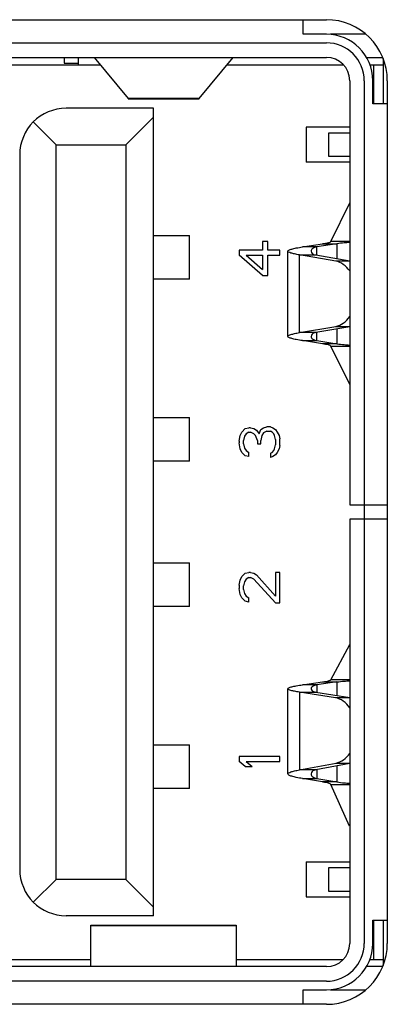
# Model space of a CAD drawing. Header units: millimetres. Extents: x 0 to 2731, y -3524 to -2222.
# Tile 5 of 221: x 119 to 124, y -3304 to -3291. Entities that reach past the tile are written whole.
import ezdxf

# ---------------------------------------------------------------- set-up
doc = ezdxf.new("R2010")
doc.units = ezdxf.units.MM
doc.header["$LTSCALE"] = 46.255
doc.layers.add('00_COMPONENTS', color=7, linetype='CONTINUOUS')

msp = doc.modelspace()

# ---------------------------------------------------------------- linework, layer by layer
at = {"layer": '00_COMPONENTS', "color": 4}
for p, q in [((110.139, -3290.702), (123.119, -3290.702)), ((110.139, -3291.02), (123.119, -3291.02)), ((123.639, -3291.54), (123.639, -3303.4)), ((123.957, -3291.54), (123.957, -3303.4)), ((121.368, -3291.786), (120.39, -3291.786)), ((122.989, -3293.825), (122.789, -3293.825)), ((122.989, -3293.935), (122.989, -3293.825)), ((123.063, -3293.782), (123.263, -3293.782)), ((123.439, -3293.75), (123.181, -3293.75)), ((123.263, -3293.782), (123.263, -3293.985)), ((122.747, -3293.935), (122.972, -3293.935)), ((122.747, -3295.004), (122.747, -3293.935)), ((123.439, -3294.021), (123.248, -3294.021)), ((123.248, -3294.918), (123.439, -3294.918)), ((122.972, -3295.004), (122.747, -3295.004)), ((122.989, -3295.114), (122.989, -3295.004)), ((123.263, -3294.954), (123.263, -3295.157)), ((122.789, -3295.114), (122.989, -3295.114)), ((123.263, -3295.157), (123.063, -3295.157)), ((123.181, -3295.189), (123.439, -3295.189)), ((123.439, -3299.777), (123.181, -3299.777)), ((122.989, -3299.846), (122.789, -3299.846)), ((122.989, -3299.846), (122.989, -3299.946)), ((123.063, -3299.806), (123.263, -3299.806)), ((123.063, -3299.806), (123.263, -3299.806)), ((123.263, -3299.806), (123.263, -3299.992)), ((122.747, -3299.946), (122.972, -3299.946)), ((122.747, -3299.946), (122.747, -3301.015)), ((123.439, -3300.025), (123.245, -3300.025)), ((122.972, -3301.015), (122.747, -3301.015)), ((122.989, -3301.015), (122.989, -3301.134)), ((123.251, -3300.921), (123.439, -3300.921)), ((123.263, -3300.961), (123.263, -3301.181)), ((122.789, -3301.134), (122.989, -3301.134)), ((123.263, -3301.181), (123.063, -3301.181)), ((123.263, -3301.181), (123.063, -3301.181)), ((123.181, -3301.216), (123.439, -3301.216)), ((119.879, -3303.153), (121.879, -3303.153)), ((123.119, -3303.92), (110.139, -3303.92)), ((123.119, -3304.238), (110.139, -3304.238))]:
    msp.add_line(p, q, dxfattribs=at)
at = {"layer": '00_COMPONENTS', "color": 7}
for p, q in [((122.799, -3290.902), (122.799, -3290.702)), ((123.119, -3290.902), (122.799, -3290.902)), ((123.662, -3290.902), (123.174, -3290.902)), ((110.139, -3291.22), (123.119, -3291.22)), ((119.509, -3291.22), (119.509, -3291.3)), ((119.709, -3291.32), (119.709, -3291.22)), ((119.924, -3291.221), (120.39, -3291.786)), ((121.368, -3291.786), (121.834, -3291.221)), ((123.671, -3291.22), (123.893, -3291.22)), ((123.899, -3291.233), (123.899, -3291.86)), ((113.27, -3291.32), (120.005, -3291.32)), ((119.509, -3291.3), (119.709, -3291.3)), ((121.753, -3291.32), (123.351, -3291.32)), ((123.718, -3291.32), (123.899, -3291.32)), ((123.769, -3291.32), (123.769, -3291.86)), ((123.439, -3291.54), (123.439, -3297.37)), ((123.757, -3291.86), (123.757, -3291.54)), ((120.395, -3291.79), (121.363, -3291.79)), ((120.739, -3291.92), (119.539, -3291.92)), ((120.739, -3303.02), (120.739, -3291.92)), ((123.957, -3291.86), (123.757, -3291.86)), ((120.739, -3292.04), (120.359, -3292.42)), ((119.086, -3292.107), (119.399, -3292.42)), ((123.439, -3292.18), (122.839, -3292.18)), ((122.839, -3292.18), (122.839, -3292.66)), ((123.439, -3292.26), (123.149, -3292.26)), ((123.149, -3292.26), (123.149, -3292.578)), ((119.399, -3292.42), (120.359, -3292.42)), ((119.399, -3302.52), (119.399, -3292.42)), ((120.359, -3292.42), (120.359, -3302.52)), ((118.899, -3292.56), (118.899, -3302.38)), ((123.149, -3292.578), (123.439, -3292.578)), ((123.439, -3292.66), (122.839, -3292.66)), ((123.181, -3293.75), (123.439, -3293.22)), ((120.739, -3293.67), (121.234, -3293.67)), ((121.234, -3294.27), (121.234, -3293.67)), ((122.312, -3293.753), (122.241, -3293.753)), ((122.241, -3293.753), (122.241, -3293.87)), ((122.312, -3293.87), (122.312, -3293.753)), ((122.789, -3293.825), (123.063, -3293.782)), ((123.263, -3293.782), (122.989, -3293.825)), ((122.241, -3293.87), (121.919, -3293.87)), ((121.919, -3293.87), (121.919, -3293.94)), ((122.241, -3294.22), (121.919, -3293.94)), ((122.014, -3293.94), (122.241, -3293.94)), ((122.014, -3293.94), (122.241, -3294.138)), ((122.241, -3293.94), (122.241, -3294.138)), ((122.479, -3293.87), (122.312, -3293.87)), ((122.312, -3293.94), (122.479, -3293.94)), ((122.312, -3294.22), (122.312, -3293.94)), ((122.479, -3293.94), (122.479, -3293.87)), ((122.589, -3295.056), (122.589, -3293.884)), ((123.248, -3294.021), (122.747, -3293.935)), ((122.972, -3293.935), (123.439, -3294.016)), ((122.241, -3294.22), (122.312, -3294.22)), ((121.234, -3294.27), (120.739, -3294.27)), ((122.747, -3295.004), (123.248, -3294.918)), ((123.439, -3294.924), (122.972, -3295.004)), ((123.063, -3295.157), (122.789, -3295.114)), ((122.989, -3295.114), (123.263, -3295.157)), ((123.439, -3295.719), (123.181, -3295.189)), ((120.739, -3296.17), (121.234, -3296.17)), ((121.234, -3296.77), (121.234, -3296.17)), ((121.919, -3296.498), (121.931, -3296.416)), ((121.931, -3296.416), (121.955, -3296.37)), ((121.955, -3296.37), (122.002, -3296.323)), ((122.014, -3296.393), (121.99, -3296.428)), ((122.002, -3296.323), (122.05, -3296.311)), ((122.05, -3296.37), (122.014, -3296.393)), ((122.074, -3296.311), (122.05, -3296.311)), ((122.05, -3296.37), (122.074, -3296.37)), ((122.074, -3296.311), (122.122, -3296.323)), ((122.122, -3296.393), (122.074, -3296.37)), ((122.122, -3296.323), (122.157, -3296.346)), ((122.145, -3296.416), (122.122, -3296.393)), ((122.169, -3296.486), (122.145, -3296.416)), ((122.157, -3296.346), (122.193, -3296.393)), ((122.193, -3296.393), (122.217, -3296.335)), ((122.217, -3296.335), (122.253, -3296.311)), ((122.229, -3296.416), (122.217, -3296.486)), ((122.253, -3296.381), (122.229, -3296.416)), ((122.253, -3296.311), (122.3, -3296.3)), ((122.3, -3296.358), (122.253, -3296.381)), ((122.348, -3296.3), (122.3, -3296.3)), ((122.3, -3296.358), (122.348, -3296.358)), ((122.348, -3296.3), (122.384, -3296.311)), ((122.372, -3296.37), (122.348, -3296.358)), ((122.396, -3296.393), (122.372, -3296.37)), ((122.384, -3296.311), (122.419, -3296.335)), ((122.407, -3296.416), (122.396, -3296.393)), ((122.419, -3296.475), (122.407, -3296.416)), ((122.419, -3296.335), (122.443, -3296.37)), ((122.443, -3296.37), (122.467, -3296.416)), ((122.467, -3296.416), (122.479, -3296.463)), ((121.919, -3296.498), (121.919, -3296.521)), ((121.931, -3296.603), (121.919, -3296.521)), ((121.99, -3296.428), (121.979, -3296.486)), ((121.979, -3296.533), (121.979, -3296.486)), ((121.979, -3296.533), (121.99, -3296.591)), ((122.169, -3296.486), (122.169, -3296.533)), ((122.169, -3296.533), (122.217, -3296.533)), ((122.217, -3296.533), (122.217, -3296.486)), ((122.407, -3296.603), (122.419, -3296.545)), ((122.419, -3296.475), (122.419, -3296.545)), ((122.479, -3296.556), (122.467, -3296.603)), ((122.479, -3296.556), (122.479, -3296.463)), ((121.955, -3296.65), (121.931, -3296.603)), ((122.002, -3296.696), (121.955, -3296.65)), ((121.99, -3296.591), (122.014, -3296.626)), ((122.014, -3296.626), (122.05, -3296.65)), ((122.05, -3296.708), (122.05, -3296.65)), ((122.348, -3296.661), (122.372, -3296.65)), ((122.348, -3296.661), (122.348, -3296.72)), ((122.372, -3296.65), (122.396, -3296.626)), ((122.419, -3296.685), (122.384, -3296.708)), ((122.396, -3296.626), (122.407, -3296.603)), ((122.443, -3296.65), (122.419, -3296.685)), ((122.467, -3296.603), (122.443, -3296.65)), ((121.234, -3296.77), (120.739, -3296.77)), ((122.05, -3296.708), (122.002, -3296.696)), ((122.384, -3296.708), (122.348, -3296.72)), ((123.439, -3297.37), (123.957, -3297.37)), ((123.957, -3297.57), (123.439, -3297.57)), ((123.439, -3297.57), (123.439, -3303.4)), ((120.739, -3298.17), (121.234, -3298.17)), ((121.234, -3298.77), (121.234, -3298.17)), ((121.955, -3298.358), (122.002, -3298.311)), ((122.002, -3298.311), (122.05, -3298.3)), ((122.074, -3298.3), (122.05, -3298.3)), ((122.074, -3298.3), (122.122, -3298.311)), ((122.122, -3298.311), (122.157, -3298.335)), ((122.479, -3298.3), (122.419, -3298.3)), ((122.419, -3298.3), (122.419, -3298.626)), ((122.479, -3298.72), (122.479, -3298.3)), ((121.919, -3298.475), (121.931, -3298.405)), ((121.931, -3298.405), (121.955, -3298.358)), ((121.99, -3298.428), (121.979, -3298.486)), ((122.014, -3298.393), (121.99, -3298.428)), ((122.05, -3298.37), (122.014, -3298.393)), ((122.05, -3298.37), (122.074, -3298.37)), ((122.122, -3298.393), (122.074, -3298.37)), ((122.419, -3298.72), (122.122, -3298.393)), ((122.157, -3298.335), (122.419, -3298.626)), ((121.919, -3298.475), (121.919, -3298.521)), ((121.931, -3298.603), (121.919, -3298.521)), ((121.979, -3298.533), (121.979, -3298.486)), ((121.979, -3298.533), (121.99, -3298.591)), ((121.955, -3298.65), (121.931, -3298.603)), ((122.002, -3298.696), (121.955, -3298.65)), ((121.99, -3298.591), (122.014, -3298.626)), ((122.05, -3298.708), (122.002, -3298.696)), ((122.014, -3298.626), (122.05, -3298.65)), ((122.05, -3298.708), (122.05, -3298.65)), ((122.419, -3298.72), (122.479, -3298.72)), ((121.234, -3298.77), (120.739, -3298.77)), ((123.181, -3299.777), (123.439, -3299.29)), ((122.589, -3301.071), (122.589, -3299.899)), ((122.789, -3299.846), (123.063, -3299.806)), ((123.263, -3299.806), (122.989, -3299.846)), ((123.245, -3300.025), (122.747, -3299.946)), ((122.972, -3299.946), (123.439, -3300.02)), ((120.739, -3300.67), (121.234, -3300.67)), ((121.234, -3301.27), (121.234, -3300.67)), ((122.479, -3300.83), (121.919, -3300.83)), ((121.919, -3300.83), (121.919, -3300.9)), ((122.479, -3300.9), (122.479, -3300.83)), ((122.002, -3300.97), (121.919, -3300.9)), ((122.002, -3300.97), (122.098, -3300.97)), ((122.014, -3300.9), (122.479, -3300.9)), ((122.014, -3300.9), (122.098, -3300.97)), ((122.747, -3301.015), (123.251, -3300.921)), ((123.439, -3300.928), (122.972, -3301.015)), ((123.063, -3301.181), (122.789, -3301.134)), ((122.989, -3301.134), (123.263, -3301.181)), ((121.234, -3301.27), (120.739, -3301.27)), ((123.438, -3301.788), (123.181, -3301.216)), ((122.839, -3302.28), (123.439, -3302.28)), ((122.839, -3302.28), (122.839, -3302.76)), ((123.439, -3302.362), (123.149, -3302.362)), ((123.149, -3302.362), (123.149, -3302.68)), ((119.399, -3302.52), (119.086, -3302.832)), ((120.359, -3302.52), (119.399, -3302.52)), ((120.359, -3302.52), (120.739, -3302.9)), ((122.839, -3302.76), (123.439, -3302.76)), ((123.149, -3302.68), (123.439, -3302.68)), ((120.739, -3303.02), (119.539, -3303.02)), ((119.879, -3303.15), (121.879, -3303.15)), ((119.879, -3303.718), (119.879, -3303.15)), ((121.879, -3303.15), (121.879, -3303.718)), ((123.757, -3303.08), (123.957, -3303.08)), ((123.757, -3303.4), (123.757, -3303.08)), ((123.769, -3303.08), (123.769, -3303.62)), ((123.899, -3303.08), (123.899, -3303.706)), ((123.119, -3303.72), (110.139, -3303.72)), ((113.27, -3303.62), (119.879, -3303.62)), ((121.879, -3303.62), (123.351, -3303.62)), ((123.893, -3303.72), (123.671, -3303.72)), ((123.718, -3303.62), (123.899, -3303.62)), ((122.799, -3304.038), (123.119, -3304.038)), ((122.799, -3304.238), (122.799, -3304.038)), ((123.174, -3304.038), (123.662, -3304.038))]:
    msp.add_line(p, q, dxfattribs=at)
at = {"layer": '00_COMPONENTS', "color": 4}
for centre, radius, start, end in [((123.119, -3291.54), 0.838, 0, 90), ((123.119, -3291.54), 0.52, 0, 90), ((123.119, -3303.4), 0.838, 270, 0), ((123.119, -3303.4), 0.52, 270, 0)]:
    msp.add_arc(centre, radius, start, end, dxfattribs=at)
at = {"layer": '00_COMPONENTS', "color": 7}
for centre, radius, start, end in [((123.119, -3291.54), 0.638, 0, 90), ((123.119, -3291.54), 0.32, 0, 90), ((119.539, -3292.56), 0.64, 90, 180), ((119.539, -3302.38), 0.64, 180, 270), ((123.119, -3303.4), 0.638, 270, 0), ((123.119, -3303.4), 0.32, 270, 0)]:
    msp.add_arc(centre, radius, start, end, dxfattribs=at)
for points, knots in [([(120.39, -3291.786), (120.39, -3291.787), (120.392, -3291.788), (120.394, -3291.79), (120.395, -3291.79)], [0, 0, 0, 0, 0.306571, 1, 1, 1, 1]), ([(121.363, -3291.79), (121.364, -3291.79), (121.366, -3291.788), (121.368, -3291.787), (121.368, -3291.786)], [0, 0, 0, 0, 0.693429, 1, 1, 1, 1]), ([(122.589, -3293.884), (122.589, -3293.877), (122.61, -3293.863), (122.648, -3293.852), (122.712, -3293.838), (122.761, -3293.83), (122.789, -3293.825)], [0, 0, 0, 0, 0.093222, 0.290705, 0.597163, 1, 1, 1, 1]), ([(122.989, -3293.825), (122.977, -3293.827), (122.955, -3293.833), (122.924, -3293.849), (122.907, -3293.871), (122.907, -3293.885)], [0, 0, 0, 0, 0.340971, 0.616301, 1, 1, 1, 1]), ([(123.063, -3293.782), (123.078, -3293.78), (123.106, -3293.775), (123.142, -3293.768), (123.166, -3293.76), (123.179, -3293.754), (123.181, -3293.75)], [0, 0, 0, 0, 0.385239, 0.686158, 0.89082, 1, 1, 1, 1]), ([(123.439, -3293.765), (123.414, -3293.767), (123.355, -3293.771), (123.296, -3293.777), (123.263, -3293.782)], [0, 0, 0, 0, 0.426848, 1, 1, 1, 1]), ([(122.747, -3293.935), (122.725, -3293.931), (122.686, -3293.924), (122.635, -3293.911), (122.605, -3293.902), (122.589, -3293.889), (122.589, -3293.884)], [0, 0, 0, 0, 0.402509, 0.70633, 0.902531, 1, 1, 1, 1]), ([(122.907, -3293.885), (122.907, -3293.896), (122.919, -3293.915), (122.945, -3293.929), (122.962, -3293.934), (122.972, -3293.935)], [0, 0, 0, 0, 0.394639, 0.665496, 1, 1, 1, 1]), ([(123.439, -3294.155), (123.415, -3294.121), (123.36, -3294.061), (123.285, -3294.028), (123.248, -3294.021)], [0, 0, 0, 0, 0.527372, 1, 1, 1, 1]), ([(123.248, -3294.918), (123.285, -3294.912), (123.36, -3294.878), (123.415, -3294.818), (123.439, -3294.784)], [0, 0, 0, 0, 0.472628, 1, 1, 1, 1]), ([(122.589, -3295.056), (122.589, -3295.05), (122.605, -3295.038), (122.635, -3295.028), (122.686, -3295.015), (122.725, -3295.008), (122.747, -3295.004)], [0, 0, 0, 0, 0.097469, 0.29367, 0.597491, 1, 1, 1, 1]), ([(122.789, -3295.114), (122.761, -3295.11), (122.712, -3295.102), (122.648, -3295.087), (122.61, -3295.076), (122.589, -3295.062), (122.589, -3295.056)], [0, 0, 0, 0, 0.402837, 0.709295, 0.906778, 1, 1, 1, 1]), ([(122.972, -3295.004), (122.962, -3295.006), (122.945, -3295.011), (122.919, -3295.024), (122.907, -3295.043), (122.907, -3295.055)], [0, 0, 0, 0, 0.33452, 0.60531, 1, 1, 1, 1]), ([(122.907, -3295.055), (122.907, -3295.068), (122.924, -3295.091), (122.955, -3295.107), (122.977, -3295.112), (122.989, -3295.114)], [0, 0, 0, 0, 0.383647, 0.659037, 1, 1, 1, 1]), ([(123.181, -3295.189), (123.179, -3295.185), (123.166, -3295.179), (123.142, -3295.172), (123.106, -3295.164), (123.078, -3295.159), (123.063, -3295.157)], [0, 0, 0, 0, 0.10918, 0.313842, 0.614761, 1, 1, 1, 1]), ([(123.263, -3295.157), (123.296, -3295.162), (123.355, -3295.169), (123.414, -3295.172), (123.439, -3295.174)], [0, 0, 0, 0, 0.573151, 1, 1, 1, 1]), ([(123.063, -3299.806), (123.078, -3299.804), (123.106, -3299.8), (123.142, -3299.793), (123.166, -3299.786), (123.179, -3299.78), (123.181, -3299.777)], [0, 0, 0, 0, 0.387008, 0.688863, 0.893256, 1, 1, 1, 1]), ([(123.263, -3299.806), (123.296, -3299.801), (123.355, -3299.795), (123.414, -3299.792), (123.439, -3299.791)], [0, 0, 0, 0, 0.573249, 1, 1, 1, 1]), ([(122.589, -3299.899), (122.589, -3299.893), (122.611, -3299.88), (122.648, -3299.87), (122.712, -3299.857), (122.761, -3299.85), (122.789, -3299.846)], [0, 0, 0, 0, 0.089813, 0.286998, 0.594758, 1, 1, 1, 1]), ([(122.747, -3299.946), (122.725, -3299.943), (122.686, -3299.936), (122.635, -3299.925), (122.605, -3299.916), (122.589, -3299.904), (122.589, -3299.899)], [0, 0, 0, 0, 0.40536, 0.710671, 0.906443, 1, 1, 1, 1]), ([(122.989, -3299.846), (122.977, -3299.847), (122.946, -3299.854), (122.907, -3299.878), (122.907, -3299.9)], [0, 0, 0, 0, 0.356621, 1, 1, 1, 1]), ([(122.907, -3299.9), (122.907, -3299.911), (122.92, -3299.928), (122.945, -3299.941), (122.962, -3299.945), (122.972, -3299.946)], [0, 0, 0, 0, 0.382983, 0.657388, 1, 1, 1, 1]), ([(123.439, -3300.16), (123.415, -3300.125), (123.359, -3300.064), (123.283, -3300.031), (123.245, -3300.025)], [0, 0, 0, 0, 0.527641, 1, 1, 1, 1]), ([(123.251, -3300.921), (123.288, -3300.915), (123.362, -3300.881), (123.416, -3300.822), (123.439, -3300.788)], [0, 0, 0, 0, 0.472865, 1, 1, 1, 1]), ([(122.589, -3301.071), (122.589, -3301.065), (122.604, -3301.052), (122.635, -3301.041), (122.685, -3301.027), (122.725, -3301.019), (122.747, -3301.015)], [0, 0, 0, 0, 0.101409, 0.298092, 0.600409, 1, 1, 1, 1]), ([(122.972, -3301.015), (122.962, -3301.017), (122.945, -3301.022), (122.919, -3301.038), (122.907, -3301.058), (122.907, -3301.07)], [0, 0, 0, 0, 0.326935, 0.594609, 1, 1, 1, 1]), ([(122.789, -3301.134), (122.761, -3301.13), (122.711, -3301.121), (122.655, -3301.107), (122.62, -3301.096), (122.602, -3301.088), (122.589, -3301.078), (122.589, -3301.071)], [0, 0, 0, 0, 0.400231, 0.705267, 0.817961, 0.903343, 1, 1, 1, 1]), ([(122.907, -3301.07), (122.907, -3301.085), (122.923, -3301.108), (122.955, -3301.126), (122.977, -3301.132), (122.989, -3301.134)], [0, 0, 0, 0, 0.393881, 0.666173, 1, 1, 1, 1]), ([(123.181, -3301.216), (123.179, -3301.212), (123.166, -3301.205), (123.142, -3301.197), (123.106, -3301.189), (123.078, -3301.184), (123.063, -3301.181)], [0, 0, 0, 0, 0.111702, 0.316664, 0.616612, 1, 1, 1, 1]), ([(123.263, -3301.181), (123.296, -3301.187), (123.355, -3301.194), (123.414, -3301.197), (123.439, -3301.199)], [0, 0, 0, 0, 0.573365, 1, 1, 1, 1])]:
    msp.add_open_spline(points, degree=3, knots=knots, dxfattribs=at)

doc.saveas('drawing.dxf')
